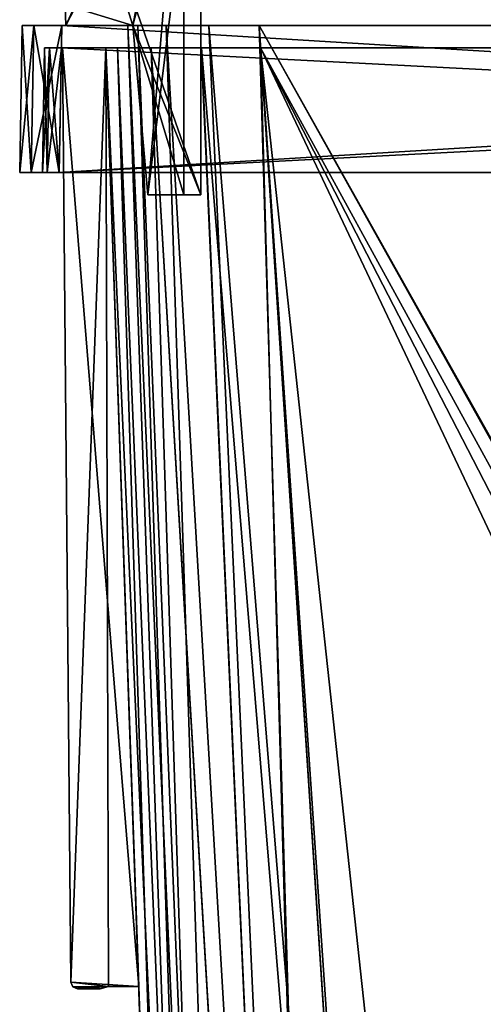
# Model space of a CAD drawing. Header units: millimetres. Extents: x -294 to 294, y -42 to 416.
# Tile 89 of 256: x -238 to -197, y 237 to 324. Entities that reach past the tile are written whole.
import ezdxf

# ---------------------------------------------------------------- set-up
doc = ezdxf.new("R2010")
doc.units = ezdxf.units.MM
doc.header["$LTSCALE"] = 65.185185
for name, color, linetype in [('1411', 7, 'CONTINUOUS'), ('1412', 7, 'CONTINUOUS'), ('1413', 7, 'CONTINUOUS'), ('1414', 7, 'CONTINUOUS'), ('1415', 7, 'CONTINUOUS'), ('1416', 7, 'CONTINUOUS'), ('1437', 7, 'CONTINUOUS'), ('1438', 7, 'CONTINUOUS'), ('1448', 7, 'CONTINUOUS'), ('1479', 7, 'CONTINUOUS'), ('1522', 7, 'CONTINUOUS'), ('1523', 7, 'CONTINUOUS'), ('1524', 7, 'CONTINUOUS'), ('1525', 7, 'CONTINUOUS'), ('1529', 7, 'CONTINUOUS'), ('1530', 7, 'CONTINUOUS'), ('1531', 7, 'CONTINUOUS'), ('1532', 7, 'CONTINUOUS'), ('1536', 7, 'CONTINUOUS'), ('1557', 7, 'CONTINUOUS'), ('1565', 7, 'CONTINUOUS'), ('1566', 7, 'CONTINUOUS'), ('1567', 7, 'CONTINUOUS'), ('1568', 7, 'CONTINUOUS'), ('1569', 7, 'CONTINUOUS'), ('1570', 7, 'CONTINUOUS'), ('1571', 7, 'CONTINUOUS'), ('1572', 7, 'CONTINUOUS'), ('1573', 7, 'CONTINUOUS'), ('1574', 7, 'CONTINUOUS'), ('1650', 7, 'CONTINUOUS'), ('1651', 7, 'CONTINUOUS'), ('1652', 7, 'CONTINUOUS'), ('1653', 7, 'CONTINUOUS'), ('1654', 7, 'CONTINUOUS'), ('1655', 7, 'CONTINUOUS'), ('1656', 7, 'CONTINUOUS'), ('1820', 7, 'CONTINUOUS'), ('1821', 7, 'CONTINUOUS'), ('1822', 7, 'CONTINUOUS'), ('1824', 7, 'CONTINUOUS'), ('1825', 7, 'CONTINUOUS'), ('1826', 7, 'CONTINUOUS'), ('1828', 7, 'CONTINUOUS'), ('1829', 7, 'CONTINUOUS'), ('1830', 7, 'CONTINUOUS'), ('1831', 7, 'CONTINUOUS'), ('1832', 7, 'CONTINUOUS'), ('1833', 7, 'CONTINUOUS'), ('1834', 7, 'CONTINUOUS'), ('1835', 7, 'CONTINUOUS'), ('1836', 7, 'CONTINUOUS'), ('1837', 7, 'CONTINUOUS'), ('1839', 7, 'CONTINUOUS'), ('1840', 7, 'CONTINUOUS'), ('1841', 7, 'CONTINUOUS'), ('1843', 7, 'CONTINUOUS'), ('1844', 7, 'CONTINUOUS'), ('1845', 7, 'CONTINUOUS'), ('1846', 7, 'CONTINUOUS'), ('1847', 7, 'CONTINUOUS'), ('1848', 7, 'CONTINUOUS'), ('1849', 7, 'CONTINUOUS')]:
    doc.layers.add(name, color=color, linetype=linetype)

msp = doc.modelspace()

# ---------------------------------------------------------------- linework, layer by layer
at = {"layer": '1411', "linetype": 'Continuous'}
for points in [[(-235.808, 322, -337.308), (-235.368, 322, -338.368), (-19.192, 322, -337.308), (-235.808, 322, -337.308)], [(-235.808, 322, -9.692), (-235.808, 322, -337.308), (-234.21, 322, -72.75), (-235.808, 322, -9.692)], [(-234.21, 322, -72.75), (-235.808, 322, -337.308), (-234.21, 322, -74.25), (-234.21, 322, -72.75)], [(-234.21, 322, -74.25), (-235.808, 322, -337.308), (-230.384, 322, -74.25), (-234.21, 322, -74.25)], [(-230.384, 322, -74.25), (-235.808, 322, -337.308), (-234.21, 322, -272.75), (-230.384, 322, -74.25)], [(-234.21, 322, -272.75), (-235.808, 322, -337.308), (-234.21, 322, -274.25), (-234.21, 322, -272.75)], [(-234.21, 322, -274.25), (-235.808, 322, -337.308), (-230.384, 322, -274.25), (-234.21, 322, -274.25)], [(-230.384, 322, -274.25), (-235.808, 322, -337.308), (-230.384, 322, -319.713), (-230.384, 322, -274.25)], [(-230.384, 322, -319.713), (-235.808, 322, -337.308), (-229.346, 322, -324.946), (-230.384, 322, -319.713)], [(-229.346, 322, -324.946), (-235.808, 322, -337.308), (-226.39, 322, -329.377), (-229.346, 322, -324.946)], [(-226.39, 322, -329.377), (-235.808, 322, -337.308), (-221.951, 322, -332.344), (-226.39, 322, -329.377)], [(-221.951, 322, -332.344), (-235.808, 322, -337.308), (-216.713, 322, -333.384), (-221.951, 322, -332.344)], [(-216.713, 322, -333.384), (-235.808, 322, -337.308), (-171.25, 322, -333.384), (-216.713, 322, -333.384)], [(-171.25, 322, -333.384), (-235.808, 322, -337.308), (-171.25, 322, -337.21), (-171.25, 322, -333.384)], [(-171.25, 322, -337.21), (-235.808, 322, -337.308), (-169.75, 322, -337.21), (-171.25, 322, -337.21)], [(-169.75, 322, -337.21), (-235.808, 322, -337.308), (-85.25, 322, -337.21), (-169.75, 322, -337.21)], [(-235.808, 322, -337.308), (-19.192, 322, -337.308), (-85.25, 322, -337.21), (-235.808, 322, -337.308)], [(-235.368, 322, -8.632), (-235.808, 322, -9.692), (-19.632, 322, -8.632), (-235.368, 322, -8.632)], [(-19.632, 322, -8.632), (-235.808, 322, -9.692), (-19.192, 322, -9.692), (-19.632, 322, -8.632)], [(-171.25, 322, -9.79), (-169.75, 322, -9.79), (-235.808, 322, -9.692), (-171.25, 322, -9.79)], [(-171.25, 322, -9.79), (-235.808, 322, -9.692), (-216.713, 322, -13.616), (-171.25, 322, -9.79)], [(-216.713, 322, -13.616), (-235.808, 322, -9.692), (-221.945, 322, -14.653), (-216.713, 322, -13.616)], [(-221.945, 322, -14.653), (-235.808, 322, -9.692), (-226.389, 322, -17.623), (-221.945, 322, -14.653)], [(-226.389, 322, -17.623), (-235.808, 322, -9.692), (-229.349, 322, -22.06), (-226.389, 322, -17.623)], [(-229.349, 322, -22.06), (-235.808, 322, -9.692), (-230.384, 322, -27.287), (-229.349, 322, -22.06)], [(-230.384, 322, -27.287), (-235.808, 322, -9.692), (-234.21, 322, -72.75), (-230.384, 322, -27.287)], [(-19.192, 322, -9.692), (-235.808, 322, -9.692), (-169.75, 322, -9.79), (-19.192, 322, -9.692)], [(-235.368, 322, -338.368), (-234.308, 322, -338.808), (-19.632, 322, -338.368), (-235.368, 322, -338.368)], [(-19.192, 322, -337.308), (-235.368, 322, -338.368), (-19.632, 322, -338.368), (-19.192, 322, -337.308)], [(-234.308, 322, -8.192), (-235.368, 322, -8.632), (-20.692, 322, -8.192), (-234.308, 322, -8.192)], [(-20.692, 322, -8.192), (-235.368, 322, -8.632), (-19.632, 322, -8.632), (-20.692, 322, -8.192)], [(-234.308, 322, -338.808), (-20.692, 322, -338.808), (-19.632, 322, -338.368), (-234.308, 322, -338.808)], [(-230.384, 322, -72.75), (-230.384, 322, -27.287), (-234.21, 322, -72.75), (-230.384, 322, -72.75)], [(-230.384, 322, -272.75), (-230.384, 322, -74.25), (-234.21, 322, -272.75), (-230.384, 322, -272.75)], [(-171.25, 322, -13.616), (-171.25, 322, -9.79), (-216.713, 322, -13.616), (-171.25, 322, -13.616)]]:
    msp.add_3dface(points, dxfattribs=at)
at = {"layer": '1412', "linetype": 'Continuous'}
for points in [[(-234.308, 322, -338.808), (-234.5, 311, -339), (-20.5, 311, -339), (-234.308, 322, -338.808)], [(-20.692, 322, -338.808), (-234.308, 322, -338.808), (-20.5, 311, -339), (-20.692, 322, -338.808)]]:
    msp.add_3dface(points, dxfattribs=at)
at = {"layer": '1413', "linetype": 'Continuous'}
for points in [[(-238, 311, -337.501), (-236.975, 311, -339.975), (-235.56, 311, -338.56), (-238, 311, -337.501)], [(-238, 311, -9.499), (-238, 311, -337.501), (-236, 311, -9.5), (-238, 311, -9.499)], [(-236, 311, -9.5), (-238, 311, -337.501), (-236, 311, -337.5), (-236, 311, -9.5)], [(-236, 311, -337.5), (-238, 311, -337.501), (-235.56, 311, -338.56), (-236, 311, -337.5)], [(-236.975, 311, -7.025), (-238, 311, -9.499), (-235.56, 311, -8.44), (-236.975, 311, -7.025)], [(-235.56, 311, -8.44), (-238, 311, -9.499), (-236, 311, -9.5), (-235.56, 311, -8.44)], [(-20.5, 311, -339), (-234.5, 311, -339), (-236.975, 311, -339.975), (-20.5, 311, -339)], [(-236.975, 311, -339.975), (-234.5, 311, -339), (-235.56, 311, -338.56), (-236.975, 311, -339.975)], [(-20.5, 311, -339), (-236.975, 311, -339.975), (-18.025, 311, -339.975), (-20.5, 311, -339)], [(-236.975, 311, -339.975), (-234.501, 311, -341), (-18.025, 311, -339.975), (-236.975, 311, -339.975)], [(-234.501, 311, -6), (-236.975, 311, -7.025), (-20.499, 311, -6), (-234.501, 311, -6)], [(-20.499, 311, -6), (-236.975, 311, -7.025), (-18.025, 311, -7.025), (-20.499, 311, -6)], [(-18.025, 311, -7.025), (-236.975, 311, -7.025), (-234.5, 311, -8), (-18.025, 311, -7.025)], [(-234.5, 311, -8), (-236.975, 311, -7.025), (-235.56, 311, -8.44), (-234.5, 311, -8)], [(-234.501, 311, -341), (-20.499, 311, -341), (-18.025, 311, -339.975), (-234.501, 311, -341)], [(-20.5, 311, -8), (-18.025, 311, -7.025), (-234.5, 311, -8), (-20.5, 311, -8)]]:
    msp.add_3dface(points, dxfattribs=at)
at = {"layer": '1414', "linetype": 'Continuous'}
for points in [[(-20.499, 311, -341), (-234.501, 311, -341), (-20.726, 324, -340.773), (-20.499, 311, -341)], [(-234.501, 311, -341), (-234.274, 324, -340.773), (-20.726, 324, -340.773), (-234.501, 311, -341)]]:
    msp.add_3dface(points, dxfattribs=at)
at = {"layer": '1415', "linetype": 'Continuous'}
for points in [[(-237.773, 324, -9.726), (-236.748, 324, -7.252), (-17.227, 324, -9.726), (-237.773, 324, -9.726)], [(-237.773, 324, -337.274), (-237.773, 324, -9.726), (-228.453, 324, -319.839), (-237.773, 324, -337.274)], [(-237.773, 324, -9.726), (-17.227, 324, -9.726), (-38.161, 324, -15.547), (-237.773, 324, -9.726)], [(-228.453, 324, -319.839), (-237.773, 324, -9.726), (-228.453, 324, -27.161), (-228.453, 324, -319.839)], [(-228.453, 324, -27.161), (-237.773, 324, -9.726), (-227.57, 324, -22.714), (-228.453, 324, -27.161)], [(-227.57, 324, -22.714), (-237.773, 324, -9.726), (-225.059, 324, -18.95), (-227.57, 324, -22.714)], [(-225.059, 324, -18.95), (-237.773, 324, -9.726), (-221.289, 324, -16.431), (-225.059, 324, -18.95)], [(-221.289, 324, -16.431), (-237.773, 324, -9.726), (-216.839, 324, -15.547), (-221.289, 324, -16.431)], [(-216.839, 324, -15.547), (-237.773, 324, -9.726), (-38.161, 324, -15.547), (-216.839, 324, -15.547)], [(-236.748, 324, -339.748), (-237.773, 324, -337.274), (-18.252, 324, -339.748), (-236.748, 324, -339.748)], [(-18.252, 324, -339.748), (-237.773, 324, -337.274), (-17.227, 324, -337.274), (-18.252, 324, -339.748)], [(-17.227, 324, -337.274), (-237.773, 324, -337.274), (-216.839, 324, -331.453), (-17.227, 324, -337.274)], [(-216.839, 324, -331.453), (-237.773, 324, -337.274), (-221.285, 324, -330.571), (-216.839, 324, -331.453)], [(-221.285, 324, -330.571), (-237.773, 324, -337.274), (-225.058, 324, -328.049), (-221.285, 324, -330.571)], [(-225.058, 324, -328.049), (-237.773, 324, -337.274), (-227.572, 324, -324.281), (-225.058, 324, -328.049)], [(-227.572, 324, -324.281), (-237.773, 324, -337.274), (-228.453, 324, -319.839), (-227.572, 324, -324.281)], [(-20.726, 324, -340.773), (-234.274, 324, -340.773), (-236.748, 324, -339.748), (-20.726, 324, -340.773)], [(-20.726, 324, -340.773), (-236.748, 324, -339.748), (-18.252, 324, -339.748), (-20.726, 324, -340.773)], [(-236.748, 324, -7.252), (-234.274, 324, -6.227), (-18.252, 324, -7.252), (-236.748, 324, -7.252)], [(-17.227, 324, -9.726), (-236.748, 324, -7.252), (-18.252, 324, -7.252), (-17.227, 324, -9.726)], [(-234.274, 324, -6.227), (-20.726, 324, -6.227), (-18.252, 324, -7.252), (-234.274, 324, -6.227)], [(-38.161, 324, -331.453), (-17.227, 324, -337.274), (-216.839, 324, -331.453), (-38.161, 324, -331.453)]]:
    msp.add_3dface(points, dxfattribs=at)
at = {"layer": '1416', "linetype": 'Continuous'}
for points in [[(-38.161, 324, -331.453), (-216.839, 324, -331.453), (-198.185, 38.791, -321.493), (-38.161, 324, -331.453)], [(-197.428, 38.791, -321.493), (-38.161, 324, -331.453), (-198.185, 38.791, -321.493), (-197.428, 38.791, -321.493)], [(-38.161, 324, -331.453), (-197.428, 38.791, -321.493), (-57.572, 38.791, -321.493), (-38.161, 324, -331.453)]]:
    msp.add_3dface(points, dxfattribs=at)
at = {"layer": '1437', "linetype": 'Continuous'}
for points in [[(-216.839, 324, -15.547), (-38.161, 324, -15.547), (-56.815, 38.791, -25.507), (-216.839, 324, -15.547)], [(-198.185, 38.791, -25.507), (-216.839, 324, -15.547), (-197.428, 38.791, -25.507), (-198.185, 38.791, -25.507)], [(-197.428, 38.791, -25.507), (-216.839, 324, -15.547), (-57.572, 38.791, -25.507), (-197.428, 38.791, -25.507)], [(-57.572, 38.791, -25.507), (-216.839, 324, -15.547), (-56.815, 38.791, -25.507), (-57.572, 38.791, -25.507)]]:
    msp.add_3dface(points, dxfattribs=at)
at = {"layer": '1438', "linetype": 'Continuous'}
for points in [[(-228.453, 324, -27.161), (-227.57, 324, -22.714), (-218.493, 38.791, -45.815), (-228.453, 324, -27.161)], [(-227.57, 324, -22.714), (-225.059, 324, -18.95), (-215.771, 38.648, -35.664), (-227.57, 324, -22.714)], [(-218.493, 38.791, -45.815), (-227.57, 324, -22.714), (-215.771, 38.648, -35.664), (-218.493, 38.791, -45.815)], [(-225.059, 324, -18.95), (-221.289, 324, -16.431), (-208.343, 38.647, -28.233), (-225.059, 324, -18.95)], [(-215.771, 38.648, -35.664), (-225.059, 324, -18.95), (-208.343, 38.647, -28.233), (-215.771, 38.648, -35.664)], [(-221.289, 324, -16.431), (-216.839, 324, -15.547), (-208.343, 38.647, -28.233), (-221.289, 324, -16.431)], [(-216.839, 324, -15.547), (-198.185, 38.791, -25.507), (-208.343, 38.647, -28.233), (-216.839, 324, -15.547)]]:
    msp.add_3dface(points, dxfattribs=at)
at = {"layer": '1448', "linetype": 'Continuous'}
for points in [[(-228.453, 324, -319.839), (-228.453, 324, -27.161), (-218.493, 38.791, -45.815), (-228.453, 324, -319.839)], [(-228.453, 324, -319.839), (-218.493, 38.791, -45.815), (-218.493, 38.791, -46.572), (-228.453, 324, -319.839)], [(-228.453, 324, -319.839), (-218.493, 38.791, -46.572), (-218.493, 38.791, -300.428), (-228.453, 324, -319.839)], [(-218.493, 38.791, -301.185), (-228.453, 324, -319.839), (-218.493, 38.791, -300.428), (-218.493, 38.791, -301.185)]]:
    msp.add_3dface(points, dxfattribs=at)
at = {"layer": '1479', "linetype": 'Continuous'}
for points in [[(-227.572, 324, -324.281), (-228.453, 324, -319.839), (-215.77, 38.648, -311.338), (-227.572, 324, -324.281)], [(-228.453, 324, -319.839), (-218.493, 38.791, -301.185), (-215.77, 38.648, -311.338), (-228.453, 324, -319.839)], [(-225.058, 324, -328.049), (-227.572, 324, -324.281), (-215.77, 38.648, -311.338), (-225.058, 324, -328.049)], [(-221.285, 324, -330.571), (-225.058, 324, -328.049), (-208.344, 38.647, -318.767), (-221.285, 324, -330.571)], [(-225.058, 324, -328.049), (-215.77, 38.648, -311.338), (-208.344, 38.647, -318.767), (-225.058, 324, -328.049)], [(-216.839, 324, -331.453), (-221.285, 324, -330.571), (-198.185, 38.791, -321.493), (-216.839, 324, -331.453)], [(-198.185, 38.791, -321.493), (-221.285, 324, -330.571), (-208.344, 38.647, -318.767), (-198.185, 38.791, -321.493)]]:
    msp.add_3dface(points, dxfattribs=at)
at = {"layer": '1522', "linetype": 'Continuous'}
for points in [[(-234.501, 311, -6), (-20.499, 311, -6), (-234.274, 324, -6.227), (-234.501, 311, -6)], [(-20.499, 311, -6), (-20.726, 324, -6.227), (-234.274, 324, -6.227), (-20.499, 311, -6)]]:
    msp.add_3dface(points, dxfattribs=at)
at = {"layer": '1523', "linetype": 'Continuous'}
for points in [[(-238, 311, -9.499), (-236.975, 311, -7.025), (-237.773, 324, -9.726), (-238, 311, -9.499)], [(-236.975, 311, -7.025), (-236.748, 324, -7.252), (-237.773, 324, -9.726), (-236.975, 311, -7.025)], [(-236.975, 311, -7.025), (-234.501, 311, -6), (-236.748, 324, -7.252), (-236.975, 311, -7.025)], [(-234.501, 311, -6), (-234.274, 324, -6.227), (-236.748, 324, -7.252), (-234.501, 311, -6)]]:
    msp.add_3dface(points, dxfattribs=at)
at = {"layer": '1524', "linetype": 'Continuous'}
for points in [[(-238, 311, -337.501), (-238, 311, -9.499), (-237.773, 324, -337.274), (-238, 311, -337.501)], [(-238, 311, -9.499), (-237.773, 324, -9.726), (-237.773, 324, -337.274), (-238, 311, -9.499)]]:
    msp.add_3dface(points, dxfattribs=at)
at = {"layer": '1525', "linetype": 'Continuous'}
for points in [[(-236.975, 311, -339.975), (-238, 311, -337.501), (-236.748, 324, -339.748), (-236.975, 311, -339.975)], [(-238, 311, -337.501), (-237.773, 324, -337.274), (-236.748, 324, -339.748), (-238, 311, -337.501)], [(-234.501, 311, -341), (-236.975, 311, -339.975), (-234.274, 324, -340.773), (-234.501, 311, -341)], [(-234.274, 324, -340.773), (-236.975, 311, -339.975), (-236.748, 324, -339.748), (-234.274, 324, -340.773)]]:
    msp.add_3dface(points, dxfattribs=at)
at = {"layer": '1529', "linetype": 'Continuous'}
for points in [[(-234.308, 322, -8.192), (-20.692, 322, -8.192), (-234.5, 311, -8), (-234.308, 322, -8.192)], [(-20.692, 322, -8.192), (-20.5, 311, -8), (-234.5, 311, -8), (-20.692, 322, -8.192)]]:
    msp.add_3dface(points, dxfattribs=at)
at = {"layer": '1530', "linetype": 'Continuous'}
for points in [[(-235.808, 322, -9.692), (-235.368, 322, -8.632), (-236, 311, -9.5), (-235.808, 322, -9.692)], [(-235.368, 322, -8.632), (-235.56, 311, -8.44), (-236, 311, -9.5), (-235.368, 322, -8.632)], [(-235.368, 322, -8.632), (-234.308, 322, -8.192), (-235.56, 311, -8.44), (-235.368, 322, -8.632)], [(-234.308, 322, -8.192), (-234.5, 311, -8), (-235.56, 311, -8.44), (-234.308, 322, -8.192)]]:
    msp.add_3dface(points, dxfattribs=at)
at = {"layer": '1531', "linetype": 'Continuous'}
for points in [[(-235.808, 322, -337.308), (-235.808, 322, -9.692), (-236, 311, -337.5), (-235.808, 322, -337.308)], [(-235.808, 322, -9.692), (-236, 311, -9.5), (-236, 311, -337.5), (-235.808, 322, -9.692)]]:
    msp.add_3dface(points, dxfattribs=at)
at = {"layer": '1532', "linetype": 'Continuous'}
for points in [[(-235.808, 322, -337.308), (-236, 311, -337.5), (-235.56, 311, -338.56), (-235.808, 322, -337.308)], [(-235.368, 322, -338.368), (-235.808, 322, -337.308), (-235.56, 311, -338.56), (-235.368, 322, -338.368)], [(-234.5, 311, -339), (-235.368, 322, -338.368), (-235.56, 311, -338.56), (-234.5, 311, -339)], [(-234.308, 322, -338.808), (-235.368, 322, -338.368), (-234.5, 311, -339), (-234.308, 322, -338.808)]]:
    msp.add_3dface(points, dxfattribs=at)
at = {"layer": '1536', "linetype": 'Continuous'}
msp.add_3dface([(-171.25, 322, -13.616), (-216.713, 322, -13.616), (-196.634, 15, -24.337), (-171.25, 322, -13.616)], dxfattribs=at)
at = {"layer": '1557', "linetype": 'Continuous'}
for points in [[(-216.713, 322, -333.384), (-171.25, 322, -333.384), (-171.25, 239, -330.486), (-216.713, 322, -333.384)], [(-216.713, 322, -333.384), (-171.25, 239, -330.486), (-58.366, 15, -322.663), (-216.713, 322, -333.384)], [(-196.634, 15, -322.663), (-216.713, 322, -333.384), (-183.485, 15, -322.663), (-196.634, 15, -322.663)], [(-183.485, 15, -322.663), (-216.713, 322, -333.384), (-71.515, 15, -322.663), (-183.485, 15, -322.663)], [(-71.515, 15, -322.663), (-216.713, 322, -333.384), (-58.366, 15, -322.663), (-71.515, 15, -322.663)]]:
    msp.add_3dface(points, dxfattribs=at)
at = {"layer": '1565', "linetype": 'Continuous'}
for points in [[(-230.384, 322, -319.713), (-229.346, 322, -324.946), (-219.663, 15, -299.634), (-230.384, 322, -319.713)], [(-229.346, 322, -324.946), (-226.39, 322, -329.377), (-216.585, 15, -311.149), (-229.346, 322, -324.946)], [(-219.663, 15, -299.634), (-229.346, 322, -324.946), (-216.585, 15, -311.149), (-219.663, 15, -299.634)], [(-226.39, 322, -329.377), (-221.951, 322, -332.344), (-208.157, 15, -319.58), (-226.39, 322, -329.377)], [(-216.585, 15, -311.149), (-226.39, 322, -329.377), (-208.157, 15, -319.58), (-216.585, 15, -311.149)], [(-221.951, 322, -332.344), (-216.713, 322, -333.384), (-208.157, 15, -319.58), (-221.951, 322, -332.344)], [(-216.713, 322, -333.384), (-196.634, 15, -322.663), (-208.157, 15, -319.58), (-216.713, 322, -333.384)]]:
    msp.add_3dface(points, dxfattribs=at)
at = {"layer": '1566', "linetype": 'Continuous'}
for points in [[(-230.384, 322, -27.287), (-230.384, 322, -72.75), (-227.486, 239, -72.75), (-230.384, 322, -27.287)], [(-230.384, 322, -27.287), (-227.486, 239, -72.75), (-219.663, 15, -60.515), (-230.384, 322, -27.287)], [(-219.663, 15, -47.366), (-230.384, 322, -27.287), (-219.663, 15, -60.515), (-219.663, 15, -47.366)], [(-230.384, 322, -74.25), (-230.384, 322, -272.75), (-227.486, 239, -272.75), (-230.384, 322, -74.25)], [(-227.486, 239, -74.25), (-230.384, 322, -74.25), (-227.486, 239, -272.75), (-227.486, 239, -74.25)], [(-230.384, 322, -274.25), (-230.384, 322, -319.713), (-219.663, 15, -299.634), (-230.384, 322, -274.25)], [(-230.384, 322, -274.25), (-219.663, 15, -299.634), (-227.486, 239, -274.25), (-230.384, 322, -274.25)], [(-227.486, 239, -74.25), (-219.663, 15, -299.634), (-227.486, 239, -72.75), (-227.486, 239, -74.25)], [(-219.663, 15, -299.634), (-227.486, 239, -74.25), (-227.486, 239, -272.75), (-219.663, 15, -299.634)], [(-227.486, 239, -72.75), (-219.663, 15, -299.634), (-219.663, 15, -286.485), (-227.486, 239, -72.75)], [(-227.486, 239, -274.25), (-219.663, 15, -299.634), (-227.486, 239, -272.75), (-227.486, 239, -274.25)], [(-219.663, 15, -60.515), (-227.486, 239, -72.75), (-219.663, 15, -286.485), (-219.663, 15, -60.515)]]:
    msp.add_3dface(points, dxfattribs=at)
at = {"layer": '1567', "linetype": 'Continuous'}
for points in [[(-234.21, 322, -74.25), (-230.384, 322, -74.25), (-227.486, 239, -74.25), (-234.21, 322, -74.25)], [(-234.21, 322, -74.25), (-227.486, 239, -74.25), (-233.489, 239.395, -74.25), (-234.21, 322, -74.25)], [(-233.489, 239.395, -74.25), (-227.486, 239, -74.25), (-230.143, 239, -74.25), (-233.489, 239.395, -74.25)], [(-233.312, 238.974, -74.25), (-233.489, 239.395, -74.25), (-230.143, 239, -74.25), (-233.312, 238.974, -74.25)], [(-230.889, 238.8, -74.25), (-233.312, 238.974, -74.25), (-230.143, 239, -74.25), (-230.889, 238.8, -74.25)], [(-232.889, 238.8, -74.25), (-233.312, 238.974, -74.25), (-230.889, 238.8, -74.25), (-232.889, 238.8, -74.25)]]:
    msp.add_3dface(points, dxfattribs=at)
at = {"layer": '1568', "linetype": 'Continuous'}
for points in [[(-234.21, 322, -72.75), (-234.21, 322, -74.25), (-233.489, 239.395, -74.25), (-234.21, 322, -72.75)], [(-234.21, 322, -72.75), (-233.489, 239.395, -74.25), (-233.489, 239.395, -72.75), (-234.21, 322, -72.75)]]:
    msp.add_3dface(points, dxfattribs=at)
at = {"layer": '1569', "linetype": 'Continuous'}
for points in [[(-230.384, 322, -72.75), (-234.21, 322, -72.75), (-233.489, 239.395, -72.75), (-230.384, 322, -72.75)], [(-230.384, 322, -72.75), (-233.489, 239.395, -72.75), (-230.143, 239, -72.75), (-230.384, 322, -72.75)], [(-227.486, 239, -72.75), (-230.384, 322, -72.75), (-230.143, 239, -72.75), (-227.486, 239, -72.75)], [(-230.143, 239, -72.75), (-233.489, 239.395, -72.75), (-233.312, 238.974, -72.75), (-230.143, 239, -72.75)], [(-232.889, 238.8, -72.75), (-230.143, 239, -72.75), (-233.312, 238.974, -72.75), (-232.889, 238.8, -72.75)], [(-230.889, 238.8, -72.75), (-230.143, 239, -72.75), (-232.889, 238.8, -72.75), (-230.889, 238.8, -72.75)]]:
    msp.add_3dface(points, dxfattribs=at)
at = {"layer": '1570', "linetype": 'Continuous'}
for points in [[(-227.486, 239, -74.25), (-227.486, 239, -72.75), (-230.143, 239, -72.75), (-227.486, 239, -74.25)], [(-230.143, 239, -74.25), (-227.486, 239, -74.25), (-230.143, 239, -72.75), (-230.143, 239, -74.25)]]:
    msp.add_3dface(points, dxfattribs=at)
at = {"layer": '1571', "linetype": 'Continuous'}
for points in [[(-230.889, 238.8, -74.25), (-230.143, 239, -74.25), (-230.143, 239, -72.75), (-230.889, 238.8, -74.25)], [(-230.889, 238.8, -74.25), (-230.143, 239, -72.75), (-230.889, 238.8, -72.75), (-230.889, 238.8, -74.25)]]:
    msp.add_3dface(points, dxfattribs=at)
at = {"layer": '1572', "linetype": 'Continuous'}
for points in [[(-232.889, 238.8, -74.25), (-230.889, 238.8, -74.25), (-232.889, 238.8, -72.75), (-232.889, 238.8, -74.25)], [(-230.889, 238.8, -74.25), (-230.889, 238.8, -72.75), (-232.889, 238.8, -72.75), (-230.889, 238.8, -74.25)]]:
    msp.add_3dface(points, dxfattribs=at)
at = {"layer": '1573', "linetype": 'Continuous'}
for points in [[(-233.489, 239.395, -74.25), (-233.312, 238.974, -74.25), (-233.489, 239.395, -72.75), (-233.489, 239.395, -74.25)], [(-233.489, 239.395, -72.75), (-233.312, 238.974, -74.25), (-233.312, 238.974, -72.75), (-233.489, 239.395, -72.75)], [(-233.312, 238.974, -74.25), (-232.889, 238.8, -74.25), (-233.312, 238.974, -72.75), (-233.312, 238.974, -74.25)], [(-232.889, 238.8, -74.25), (-232.889, 238.8, -72.75), (-233.312, 238.974, -72.75), (-232.889, 238.8, -74.25)]]:
    msp.add_3dface(points, dxfattribs=at)
at = {"layer": '1574', "linetype": 'Continuous'}
for points in [[(-229.349, 322, -22.06), (-230.384, 322, -27.287), (-216.581, 15, -35.844), (-229.349, 322, -22.06)], [(-230.384, 322, -27.287), (-219.663, 15, -47.366), (-216.581, 15, -35.844), (-230.384, 322, -27.287)], [(-226.389, 322, -17.623), (-229.349, 322, -22.06), (-216.581, 15, -35.844), (-226.389, 322, -17.623)], [(-221.945, 322, -14.653), (-226.389, 322, -17.623), (-208.164, 15, -27.423), (-221.945, 322, -14.653)], [(-208.164, 15, -27.423), (-226.389, 322, -17.623), (-216.581, 15, -35.844), (-208.164, 15, -27.423)], [(-216.713, 322, -13.616), (-221.945, 322, -14.653), (-196.634, 15, -24.337), (-216.713, 322, -13.616)], [(-196.634, 15, -24.337), (-221.945, 322, -14.653), (-208.164, 15, -27.423), (-196.634, 15, -24.337)]]:
    msp.add_3dface(points, dxfattribs=at)
at = {"layer": '1650', "linetype": 'Continuous'}
for points in [[(-234.21, 322, -274.25), (-230.384, 322, -274.25), (-227.486, 239, -274.25), (-234.21, 322, -274.25)], [(-234.21, 322, -274.25), (-227.486, 239, -274.25), (-233.489, 239.395, -274.25), (-234.21, 322, -274.25)], [(-233.489, 239.395, -274.25), (-227.486, 239, -274.25), (-230.143, 239, -274.25), (-233.489, 239.395, -274.25)], [(-233.312, 238.974, -274.25), (-233.489, 239.395, -274.25), (-230.143, 239, -274.25), (-233.312, 238.974, -274.25)], [(-230.889, 238.8, -274.25), (-233.312, 238.974, -274.25), (-230.143, 239, -274.25), (-230.889, 238.8, -274.25)], [(-232.889, 238.8, -274.25), (-233.312, 238.974, -274.25), (-230.889, 238.8, -274.25), (-232.889, 238.8, -274.25)]]:
    msp.add_3dface(points, dxfattribs=at)
at = {"layer": '1651', "linetype": 'Continuous'}
for points in [[(-234.21, 322, -272.75), (-234.21, 322, -274.25), (-233.489, 239.395, -274.25), (-234.21, 322, -272.75)], [(-234.21, 322, -272.75), (-233.489, 239.395, -274.25), (-233.489, 239.395, -272.75), (-234.21, 322, -272.75)]]:
    msp.add_3dface(points, dxfattribs=at)
at = {"layer": '1652', "linetype": 'Continuous'}
for points in [[(-230.384, 322, -272.75), (-234.21, 322, -272.75), (-233.489, 239.395, -272.75), (-230.384, 322, -272.75)], [(-230.384, 322, -272.75), (-233.489, 239.395, -272.75), (-230.143, 239, -272.75), (-230.384, 322, -272.75)], [(-227.486, 239, -272.75), (-230.384, 322, -272.75), (-230.143, 239, -272.75), (-227.486, 239, -272.75)], [(-230.143, 239, -272.75), (-233.489, 239.395, -272.75), (-233.312, 238.974, -272.75), (-230.143, 239, -272.75)], [(-232.889, 238.8, -272.75), (-230.143, 239, -272.75), (-233.312, 238.974, -272.75), (-232.889, 238.8, -272.75)], [(-230.889, 238.8, -272.75), (-230.143, 239, -272.75), (-232.889, 238.8, -272.75), (-230.889, 238.8, -272.75)]]:
    msp.add_3dface(points, dxfattribs=at)
at = {"layer": '1653', "linetype": 'Continuous'}
for points in [[(-227.486, 239, -274.25), (-227.486, 239, -272.75), (-230.143, 239, -272.75), (-227.486, 239, -274.25)], [(-230.143, 239, -274.25), (-227.486, 239, -274.25), (-230.143, 239, -272.75), (-230.143, 239, -274.25)]]:
    msp.add_3dface(points, dxfattribs=at)
at = {"layer": '1654', "linetype": 'Continuous'}
for points in [[(-230.889, 238.8, -274.25), (-230.143, 239, -274.25), (-230.143, 239, -272.75), (-230.889, 238.8, -274.25)], [(-230.889, 238.8, -274.25), (-230.143, 239, -272.75), (-230.889, 238.8, -272.75), (-230.889, 238.8, -274.25)]]:
    msp.add_3dface(points, dxfattribs=at)
at = {"layer": '1655', "linetype": 'Continuous'}
for points in [[(-232.889, 238.8, -274.25), (-230.889, 238.8, -274.25), (-232.889, 238.8, -272.75), (-232.889, 238.8, -274.25)], [(-230.889, 238.8, -274.25), (-230.889, 238.8, -272.75), (-232.889, 238.8, -272.75), (-230.889, 238.8, -274.25)]]:
    msp.add_3dface(points, dxfattribs=at)
at = {"layer": '1656', "linetype": 'Continuous'}
for points in [[(-233.489, 239.395, -274.25), (-233.312, 238.974, -274.25), (-233.489, 239.395, -272.75), (-233.489, 239.395, -274.25)], [(-233.489, 239.395, -272.75), (-233.312, 238.974, -274.25), (-233.312, 238.974, -272.75), (-233.489, 239.395, -272.75)], [(-233.312, 238.974, -274.25), (-232.889, 238.8, -274.25), (-233.312, 238.974, -272.75), (-233.312, 238.974, -274.25)], [(-232.889, 238.8, -274.25), (-232.889, 238.8, -272.75), (-233.312, 238.974, -272.75), (-232.889, 238.8, -274.25)]]:
    msp.add_3dface(points, dxfattribs=at)
at = {"layer": '1820', "linetype": 'Continuous'}
for points in [[(-233.909, 324, -62.87), (-222, 347, -62.75), (-233.972, 325.8, -62.861), (-233.909, 324, -62.87)], [(-228, 324, -62.87), (-222, 347, -62.75), (-233.909, 324, -62.87), (-228, 324, -62.87)], [(-226.688, 309, -62.949), (-222, 347, -62.75), (-228, 324, -62.87), (-226.688, 309, -62.949)], [(-222, 309, -62.949), (-222, 347, -62.75), (-226.688, 309, -62.949), (-222, 309, -62.949)]]:
    msp.add_3dface(points, dxfattribs=at)
at = {"layer": '1821', "linetype": 'Continuous'}
for points in [[(-222, 347, -79.25), (-222, 347, -62.75), (-222, 309, -62.949), (-222, 347, -79.25)], [(-222, 347, -79.25), (-222, 309, -62.949), (-222, 309, -79.25), (-222, 347, -79.25)]]:
    msp.add_3dface(points, dxfattribs=at)
at = {"layer": '1822', "linetype": 'Continuous'}
for points in [[(-235.232, 347, -79.25), (-222, 347, -79.25), (-222, 309, -79.25), (-235.232, 347, -79.25)], [(-235.232, 347, -79.25), (-222, 309, -79.25), (-228, 324, -79.25), (-235.232, 347, -79.25)], [(-233.972, 325.8, -79.25), (-235.232, 347, -79.25), (-228, 324, -79.25), (-233.972, 325.8, -79.25)], [(-233.909, 324, -79.25), (-233.972, 325.8, -79.25), (-228, 324, -79.25), (-233.909, 324, -79.25)], [(-228, 324, -79.25), (-222, 309, -79.25), (-226.688, 309, -79.25), (-228, 324, -79.25)]]:
    msp.add_3dface(points, dxfattribs=at)
at = {"layer": '1824', "linetype": 'Continuous'}
for points in [[(-223.5, 347, -77.75), (-233.972, 325.8, -77.75), (-233.909, 324, -77.75), (-223.5, 347, -77.75)], [(-228, 324, -77.75), (-223.5, 347, -77.75), (-233.909, 324, -77.75), (-228, 324, -77.75)], [(-226.688, 309, -77.75), (-223.5, 347, -77.75), (-228, 324, -77.75), (-226.688, 309, -77.75)], [(-223.5, 309, -77.75), (-223.5, 347, -77.75), (-226.688, 309, -77.75), (-223.5, 309, -77.75)]]:
    msp.add_3dface(points, dxfattribs=at)
at = {"layer": '1825', "linetype": 'Continuous'}
for points in [[(-223.5, 347, -64.25), (-223.5, 347, -77.75), (-223.5, 309, -77.75), (-223.5, 347, -64.25)], [(-223.5, 347, -64.25), (-223.5, 309, -77.75), (-223.5, 309, -64.051), (-223.5, 347, -64.25)]]:
    msp.add_3dface(points, dxfattribs=at)
at = {"layer": '1826', "linetype": 'Continuous'}
for points in [[(-235.232, 347, -64.25), (-223.5, 347, -64.25), (-228, 324, -64.13), (-235.232, 347, -64.25)], [(-233.972, 325.8, -64.139), (-235.232, 347, -64.25), (-228, 324, -64.13), (-233.972, 325.8, -64.139)], [(-223.5, 347, -64.25), (-223.5, 309, -64.051), (-228, 324, -64.13), (-223.5, 347, -64.25)], [(-233.909, 324, -64.13), (-233.972, 325.8, -64.139), (-228, 324, -64.13), (-233.909, 324, -64.13)], [(-228, 324, -64.13), (-223.5, 309, -64.051), (-226.688, 309, -64.051), (-228, 324, -64.13)]]:
    msp.add_3dface(points, dxfattribs=at)
at = {"layer": '1828', "linetype": 'Continuous'}
for points in [[(-233.909, 324, -62.87), (-233.972, 325.8, -62.861), (-233.909, 324, -64.13), (-233.909, 324, -62.87)], [(-233.972, 325.8, -62.861), (-233.972, 325.8, -64.139), (-233.909, 324, -64.13), (-233.972, 325.8, -62.861)]]:
    msp.add_3dface(points, dxfattribs=at)
at = {"layer": '1829', "linetype": 'Continuous'}
for points in [[(-228, 324, -62.87), (-233.909, 324, -62.87), (-228, 324, -64.13), (-228, 324, -62.87)], [(-233.909, 324, -62.87), (-233.909, 324, -64.13), (-228, 324, -64.13), (-233.909, 324, -62.87)]]:
    msp.add_3dface(points, dxfattribs=at)
at = {"layer": '1830', "linetype": 'Continuous'}
for points in [[(-226.688, 309, -62.949), (-228, 324, -62.87), (-226.688, 309, -64.051), (-226.688, 309, -62.949)], [(-228, 324, -62.87), (-228, 324, -64.13), (-226.688, 309, -64.051), (-228, 324, -62.87)]]:
    msp.add_3dface(points, dxfattribs=at)
at = {"layer": '1831', "linetype": 'Continuous'}
for points in [[(-222, 309, -62.949), (-226.688, 309, -62.949), (-226.688, 309, -64.051), (-222, 309, -62.949)], [(-223.5, 309, -64.051), (-222, 309, -62.949), (-226.688, 309, -64.051), (-223.5, 309, -64.051)], [(-226.688, 309, -79.25), (-222, 309, -79.25), (-223.5, 309, -77.75), (-226.688, 309, -79.25)], [(-226.688, 309, -79.25), (-223.5, 309, -77.75), (-226.688, 309, -77.75), (-226.688, 309, -79.25)], [(-222, 309, -79.25), (-222, 309, -62.949), (-223.5, 309, -77.75), (-222, 309, -79.25)], [(-223.5, 309, -77.75), (-222, 309, -62.949), (-223.5, 309, -64.051), (-223.5, 309, -77.75)]]:
    msp.add_3dface(points, dxfattribs=at)
at = {"layer": '1832', "linetype": 'Continuous'}
for points in [[(-228, 324, -79.25), (-226.688, 309, -79.25), (-228, 324, -77.75), (-228, 324, -79.25)], [(-226.688, 309, -79.25), (-226.688, 309, -77.75), (-228, 324, -77.75), (-226.688, 309, -79.25)]]:
    msp.add_3dface(points, dxfattribs=at)
at = {"layer": '1833', "linetype": 'Continuous'}
for points in [[(-233.909, 324, -79.25), (-228, 324, -79.25), (-233.909, 324, -77.75), (-233.909, 324, -79.25)], [(-228, 324, -79.25), (-228, 324, -77.75), (-233.909, 324, -77.75), (-228, 324, -79.25)]]:
    msp.add_3dface(points, dxfattribs=at)
at = {"layer": '1834', "linetype": 'Continuous'}
for points in [[(-233.972, 325.8, -79.25), (-233.909, 324, -79.25), (-233.972, 325.8, -77.75), (-233.972, 325.8, -79.25)], [(-233.972, 325.8, -77.75), (-233.909, 324, -79.25), (-233.909, 324, -77.75), (-233.972, 325.8, -77.75)]]:
    msp.add_3dface(points, dxfattribs=at)
at = {"layer": '1835', "linetype": 'Continuous'}
for points in [[(-233.909, 324, -267.75), (-222, 347, -267.75), (-233.972, 325.8, -267.75), (-233.909, 324, -267.75)], [(-228, 324, -267.75), (-222, 347, -267.75), (-233.909, 324, -267.75), (-228, 324, -267.75)], [(-226.688, 309, -267.75), (-222, 347, -267.75), (-228, 324, -267.75), (-226.688, 309, -267.75)], [(-222, 309, -267.75), (-222, 347, -267.75), (-226.688, 309, -267.75), (-222, 309, -267.75)]]:
    msp.add_3dface(points, dxfattribs=at)
at = {"layer": '1836', "linetype": 'Continuous'}
for points in [[(-222, 347, -284.25), (-222, 347, -267.75), (-222, 309, -267.75), (-222, 347, -284.25)], [(-222, 347, -284.25), (-222, 309, -267.75), (-222, 309, -284.051), (-222, 347, -284.25)]]:
    msp.add_3dface(points, dxfattribs=at)
at = {"layer": '1837', "linetype": 'Continuous'}
for points in [[(-235.232, 347, -284.25), (-222, 347, -284.25), (-222, 309, -284.051), (-235.232, 347, -284.25)], [(-235.232, 347, -284.25), (-222, 309, -284.051), (-228, 324, -284.13), (-235.232, 347, -284.25)], [(-233.972, 325.8, -284.139), (-235.232, 347, -284.25), (-228, 324, -284.13), (-233.972, 325.8, -284.139)], [(-233.909, 324, -284.13), (-233.972, 325.8, -284.139), (-228, 324, -284.13), (-233.909, 324, -284.13)], [(-228, 324, -284.13), (-222, 309, -284.051), (-226.688, 309, -284.051), (-228, 324, -284.13)]]:
    msp.add_3dface(points, dxfattribs=at)
at = {"layer": '1839', "linetype": 'Continuous'}
for points in [[(-223.5, 347, -282.75), (-233.972, 325.8, -282.861), (-233.909, 324, -282.87), (-223.5, 347, -282.75)], [(-228, 324, -282.87), (-223.5, 347, -282.75), (-233.909, 324, -282.87), (-228, 324, -282.87)], [(-226.688, 309, -282.949), (-223.5, 347, -282.75), (-228, 324, -282.87), (-226.688, 309, -282.949)], [(-223.5, 309, -282.949), (-223.5, 347, -282.75), (-226.688, 309, -282.949), (-223.5, 309, -282.949)]]:
    msp.add_3dface(points, dxfattribs=at)
at = {"layer": '1840', "linetype": 'Continuous'}
for points in [[(-223.5, 347, -269.25), (-223.5, 347, -282.75), (-223.5, 309, -282.949), (-223.5, 347, -269.25)], [(-223.5, 347, -269.25), (-223.5, 309, -282.949), (-223.5, 309, -269.25), (-223.5, 347, -269.25)]]:
    msp.add_3dface(points, dxfattribs=at)
at = {"layer": '1841', "linetype": 'Continuous'}
for points in [[(-235.232, 347, -269.25), (-223.5, 347, -269.25), (-228, 324, -269.25), (-235.232, 347, -269.25)], [(-233.972, 325.8, -269.25), (-235.232, 347, -269.25), (-228, 324, -269.25), (-233.972, 325.8, -269.25)], [(-223.5, 347, -269.25), (-223.5, 309, -269.25), (-228, 324, -269.25), (-223.5, 347, -269.25)], [(-233.909, 324, -269.25), (-233.972, 325.8, -269.25), (-228, 324, -269.25), (-233.909, 324, -269.25)], [(-228, 324, -269.25), (-223.5, 309, -269.25), (-226.688, 309, -269.25), (-228, 324, -269.25)]]:
    msp.add_3dface(points, dxfattribs=at)
at = {"layer": '1843', "linetype": 'Continuous'}
for points in [[(-233.909, 324, -267.75), (-233.972, 325.8, -267.75), (-233.909, 324, -269.25), (-233.909, 324, -267.75)], [(-233.972, 325.8, -267.75), (-233.972, 325.8, -269.25), (-233.909, 324, -269.25), (-233.972, 325.8, -267.75)]]:
    msp.add_3dface(points, dxfattribs=at)
at = {"layer": '1844', "linetype": 'Continuous'}
for points in [[(-228, 324, -267.75), (-233.909, 324, -267.75), (-228, 324, -269.25), (-228, 324, -267.75)], [(-233.909, 324, -267.75), (-233.909, 324, -269.25), (-228, 324, -269.25), (-233.909, 324, -267.75)]]:
    msp.add_3dface(points, dxfattribs=at)
at = {"layer": '1845', "linetype": 'Continuous'}
for points in [[(-226.688, 309, -267.75), (-228, 324, -267.75), (-226.688, 309, -269.25), (-226.688, 309, -267.75)], [(-228, 324, -267.75), (-228, 324, -269.25), (-226.688, 309, -269.25), (-228, 324, -267.75)]]:
    msp.add_3dface(points, dxfattribs=at)
at = {"layer": '1846', "linetype": 'Continuous'}
for points in [[(-222, 309, -267.75), (-226.688, 309, -267.75), (-226.688, 309, -269.25), (-222, 309, -267.75)], [(-223.5, 309, -269.25), (-222, 309, -267.75), (-226.688, 309, -269.25), (-223.5, 309, -269.25)], [(-226.688, 309, -284.051), (-222, 309, -284.051), (-223.5, 309, -282.949), (-226.688, 309, -284.051)], [(-226.688, 309, -284.051), (-223.5, 309, -282.949), (-226.688, 309, -282.949), (-226.688, 309, -284.051)], [(-222, 309, -284.051), (-222, 309, -267.75), (-223.5, 309, -282.949), (-222, 309, -284.051)], [(-223.5, 309, -282.949), (-222, 309, -267.75), (-223.5, 309, -269.25), (-223.5, 309, -282.949)]]:
    msp.add_3dface(points, dxfattribs=at)
at = {"layer": '1847', "linetype": 'Continuous'}
for points in [[(-228, 324, -284.13), (-226.688, 309, -284.051), (-228, 324, -282.87), (-228, 324, -284.13)], [(-226.688, 309, -284.051), (-226.688, 309, -282.949), (-228, 324, -282.87), (-226.688, 309, -284.051)]]:
    msp.add_3dface(points, dxfattribs=at)
at = {"layer": '1848', "linetype": 'Continuous'}
for points in [[(-233.909, 324, -284.13), (-228, 324, -284.13), (-233.909, 324, -282.87), (-233.909, 324, -284.13)], [(-228, 324, -284.13), (-228, 324, -282.87), (-233.909, 324, -282.87), (-228, 324, -284.13)]]:
    msp.add_3dface(points, dxfattribs=at)
at = {"layer": '1849', "linetype": 'Continuous'}
for points in [[(-233.972, 325.8, -284.139), (-233.909, 324, -284.13), (-233.972, 325.8, -282.861), (-233.972, 325.8, -284.139)], [(-233.972, 325.8, -282.861), (-233.909, 324, -284.13), (-233.909, 324, -282.87), (-233.972, 325.8, -282.861)]]:
    msp.add_3dface(points, dxfattribs=at)

doc.saveas('drawing.dxf')
